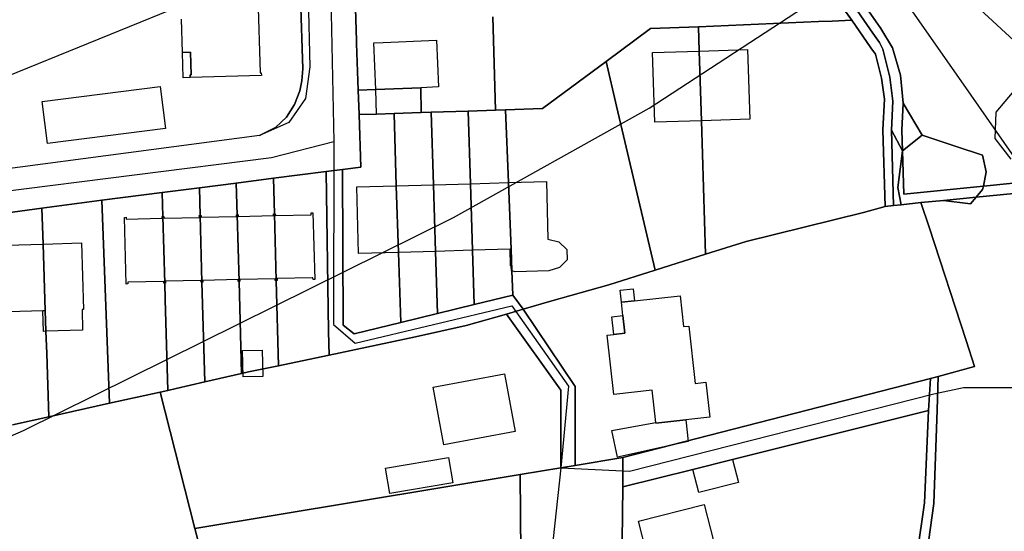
# Model space of a CAD drawing. Extents: x 577960 to 582939, y 6017202 to 6023066.
# Tile 160 of 217: x 579678 to 579810, y 6021856 to 6021925. Entities that reach past the tile are written whole.
import ezdxf

# ---------------------------------------------------------------- set-up
doc = ezdxf.new("R2010")
doc.units = 0
doc.header["$MEASUREMENT"] = 0
doc.linetypes.add('D', pattern=[0])
for name, color, linetype in [('LI__FLUR', 7, 'D'), ('LI__GEB', 7, 'Continuous'), ('LI__STRASSE', 7, 'Continuous')]:
    doc.layers.add(name, color=color, linetype=linetype)

msp = doc.modelspace()

# ---------------------------------------------------------------- linework, layer by layer
at = {"layer": 'LI__FLUR', "color": 8, "linetype": 'D', "true_color": 0x808080}
for p, q in [((579714.221, 6021968.93), (579715.94, 6021918.69)), ((579715.94, 6021918.69), (579714.221, 6021968.93)), ((579715.59, 6021966.881), (579716.899, 6021918.95)), ((579779.475, 6021944.668), (579793.789, 6021924.115)), ((579793.789, 6021924.115), (579779.475, 6021944.668)), ((579792.709, 6021923.486), (579778.565, 6021943.928)), ((579778.565, 6021943.928), (579792.709, 6021923.486)), ((579789.85, 6021925.245), (579779.555, 6021939.88)), ((579779.555, 6021939.88), (579789.85, 6021925.245)), ((579722.647, 6021937.792), (579723.177, 6021922.459)), ((579723.177, 6021922.459), (579722.647, 6021937.792)), ((579798.087, 6021935.071), (579815.1, 6021919.347)), ((579815.1, 6021919.347), (579798.087, 6021935.071)), ((579741.869, 6021913.132), (579741.52, 6021925.687)), ((579741.52, 6021925.687), (579741.869, 6021913.132)), ((579785.382, 6021925.055), (579769.209, 6021924.376)), ((579769.209, 6021924.376), (579785.382, 6021925.055)), ((579787.201, 6021925.125), (579785.382, 6021925.055)), ((579785.382, 6021925.055), (579787.201, 6021925.125)), ((579789.85, 6021925.245), (579787.201, 6021925.125)), ((579787.201, 6021925.125), (579789.85, 6021925.245)), ((579792.439, 6021921.547), (579789.85, 6021925.245)), ((579789.85, 6021925.245), (579792.439, 6021921.547)), ((579756.784, 6021919.698), (579762.771, 6021924.116)), ((579762.771, 6021924.116), (579756.784, 6021919.698)), ((579762.771, 6021924.116), (579769.209, 6021924.376)), ((579769.209, 6021924.376), (579762.771, 6021924.116)), ((579769.209, 6021924.376), (579769.309, 6021921.097)), ((579769.309, 6021921.097), (579769.209, 6021924.376)), ((579793.589, 6021922.256), (579792.709, 6021923.486)), ((579792.709, 6021923.486), (579793.589, 6021922.256)), ((579793.789, 6021924.115), (579795.338, 6021921.526)), ((579795.338, 6021921.526), (579793.789, 6021924.115)), ((579723.177, 6021922.459), (579723.187, 6021922.089)), ((579723.187, 6021922.089), (579723.177, 6021922.459)), ((579723.187, 6021922.089), (579723.407, 6021915.801)), ((579723.407, 6021915.801), (579723.187, 6021922.089)), ((579794.059, 6021921.357), (579793.589, 6021922.256)), ((579793.589, 6021922.256), (579794.059, 6021921.357)), ((579769.309, 6021921.097), (579769.608, 6021911.711)), ((579769.608, 6021911.711), (579769.309, 6021921.097)), ((579793.049, 6021920.687), (579792.439, 6021921.547)), ((579792.439, 6021921.547), (579793.049, 6021920.687)), ((579794.968, 6021917.558), (579794.059, 6021921.357)), ((579794.059, 6021921.357), (579794.968, 6021917.558)), ((579795.338, 6021921.526), (579796.408, 6021917.858)), ((579796.408, 6021917.858), (579795.338, 6021921.526)), ((579756.784, 6021919.698), (579748.197, 6021913.351)), ((579748.197, 6021913.351), (579756.784, 6021919.698)), ((579758.193, 6021913.681), (579756.784, 6021919.698)), ((579756.784, 6021919.698), (579758.193, 6021913.681)), ((579793.869, 6021917.448), (579793.049, 6021920.687)), ((579793.049, 6021920.687), (579793.869, 6021917.448)), ((579715.94, 6021918.69), (579715.82, 6021917.081)), ((579715.82, 6021917.081), (579715.94, 6021918.69)), ((579716.899, 6021918.95), (579716.32, 6021914.682)), ((579715.82, 6021917.081), (579715.52, 6021915.741)), ((579715.52, 6021915.741), (579715.82, 6021917.081)), ((579794.269, 6021914.619), (579793.869, 6021917.448)), ((579793.869, 6021917.448), (579794.269, 6021914.619)), ((579795.408, 6021914.359), (579794.968, 6021917.558)), ((579794.968, 6021917.558), (579795.408, 6021914.359)), ((579796.408, 6021917.858), (579796.788, 6021914.049)), ((579796.788, 6021914.049), (579796.408, 6021917.858)), ((579715.52, 6021915.741), (579714.82, 6021913.872)), ((579714.82, 6021913.872), (579715.52, 6021915.741)), ((579725.756, 6021915.901), (579723.407, 6021915.801)), ((579723.407, 6021915.801), (579725.756, 6021915.901)), ((579723.407, 6021915.801), (579723.527, 6021912.522)), ((579723.527, 6021912.522), (579723.407, 6021915.801)), ((579731.813, 6021916.151), (579725.756, 6021915.901)), ((579725.756, 6021915.901), (579731.813, 6021916.151)), ((579731.873, 6021912.802), (579731.813, 6021916.151)), ((579731.813, 6021916.151), (579731.873, 6021912.802)), ((579716.32, 6021914.682), (579714.06, 6021911.463)), ((579794.059, 6021910.461), (579794.269, 6021914.619)), ((579794.269, 6021914.619), (579794.059, 6021910.461)), ((579795.198, 6021910.441), (579795.408, 6021914.359)), ((579795.408, 6021914.359), (579795.198, 6021910.441)), ((579714.82, 6021913.872), (579713.751, 6021912.173)), ((579713.751, 6021912.173), (579714.82, 6021913.872)), ((579728.225, 6021912.682), (579731.873, 6021912.802)), ((579731.873, 6021912.802), (579728.225, 6021912.682)), ((579731.873, 6021912.802), (579733.213, 6021912.842)), ((579733.213, 6021912.842), (579731.873, 6021912.802)), ((579733.213, 6021912.842), (579738.211, 6021913.012)), ((579738.211, 6021913.012), (579733.213, 6021912.842)), ((579733.213, 6021912.842), (579733.523, 6021903.076)), ((579733.523, 6021903.076), (579733.213, 6021912.842)), ((579738.211, 6021913.012), (579741.869, 6021913.132)), ((579741.869, 6021913.132), (579738.211, 6021913.012)), ((579738.521, 6021903.216), (579738.211, 6021913.012)), ((579738.211, 6021913.012), (579738.521, 6021903.216)), ((579743.249, 6021913.182), (579741.869, 6021913.132)), ((579741.869, 6021913.132), (579743.249, 6021913.182)), ((579748.197, 6021913.351), (579743.249, 6021913.182)), ((579743.249, 6021913.182), (579748.197, 6021913.351)), ((579743.249, 6021913.182), (579743.629, 6021903.365)), ((579743.629, 6021903.365), (579743.249, 6021913.182)), ((579763.371, 6021891.58), (579758.193, 6021913.681)), ((579758.193, 6021913.681), (579763.371, 6021891.58)), ((579796.788, 6021914.049), (579796.618, 6021910.431)), ((579796.618, 6021910.431), (579796.788, 6021914.049)), ((579796.788, 6021914.049), (579799.317, 6021909.761)), ((579799.317, 6021909.761), (579796.788, 6021914.049)), ((579714.06, 6021911.463), (579710.112, 6021909.694)), ((579713.751, 6021912.173), (579712.281, 6021910.804)), ((579712.281, 6021910.804), (579713.751, 6021912.173)), ((579723.527, 6021912.522), (579725.886, 6021912.602)), ((579725.886, 6021912.602), (579723.527, 6021912.522)), ((579723.527, 6021912.522), (579723.777, 6021905.465)), ((579723.777, 6021905.465), (579723.527, 6021912.522)), ((579725.886, 6021912.602), (579728.225, 6021912.682)), ((579728.225, 6021912.682), (579725.886, 6021912.602)), ((579728.535, 6021902.936), (579728.225, 6021912.682)), ((579728.225, 6021912.682), (579728.535, 6021902.936)), ((579769.608, 6021911.711), (579770.168, 6021893.708)), ((579770.168, 6021893.708), (579769.608, 6021911.711)), ((579712.281, 6021910.804), (579710.112, 6021909.694)), ((579710.112, 6021909.694), (579712.281, 6021910.804)), ((579794.358, 6021900.165), (579794.059, 6021910.461)), ((579794.059, 6021910.461), (579794.358, 6021900.165)), ((579795.498, 6021900.285), (579795.198, 6021910.441)), ((579795.198, 6021910.441), (579796.688, 6021907.662)), ((579796.688, 6021907.662), (579795.198, 6021910.441)), ((579795.198, 6021910.441), (579795.498, 6021900.285)), ((579796.618, 6021910.431), (579796.688, 6021907.662)), ((579796.688, 6021907.662), (579796.618, 6021910.431)), ((579710.112, 6021909.694), (579629.984, 6021899.181)), ((579799.317, 6021909.761), (579796.688, 6021907.662)), ((579796.688, 6021907.662), (579799.317, 6021909.761)), ((579803.8, 6021908.283), (579799.317, 6021909.761)), ((579799.317, 6021909.761), (579803.8, 6021908.283)), ((579796.688, 6021907.662), (579796.068, 6021902.714)), ((579796.068, 6021902.714), (579796.688, 6021907.662)), ((579796.857, 6021901.824), (579796.688, 6021907.662)), ((579796.688, 6021907.662), (579796.857, 6021901.824)), ((579807.473, 6021907.072), (579803.8, 6021908.283)), ((579803.8, 6021908.283), (579807.473, 6021907.072)), ((579807.973, 6021904.803), (579807.473, 6021907.072)), ((579807.473, 6021907.072), (579807.973, 6021904.803)), ((579711.981, 6021903.946), (579719.068, 6021904.846)), ((579719.068, 6021904.846), (579711.981, 6021903.946)), ((579719.068, 6021904.846), (579721.298, 6021905.136)), ((579721.298, 6021905.136), (579719.068, 6021904.846)), ((579719.068, 6021904.846), (579719.418, 6021883.304)), ((579719.418, 6021883.304), (579719.068, 6021904.846)), ((579723.777, 6021905.465), (579721.298, 6021905.136)), ((579721.298, 6021905.136), (579723.777, 6021905.465)), ((579721.298, 6021905.136), (579721.357, 6021884.164)), ((579721.357, 6021884.164), (579721.298, 6021905.136)), ((579706.983, 6021903.307), (579711.981, 6021903.946)), ((579711.981, 6021903.946), (579706.983, 6021903.307)), ((579712.111, 6021899.158), (579711.981, 6021903.946)), ((579711.981, 6021903.946), (579712.111, 6021899.158)), ((579807.573, 6021902.884), (579807.973, 6021904.803)), ((579807.973, 6021904.803), (579807.573, 6021902.884)), ((579697.017, 6021902.048), (579702.015, 6021902.677)), ((579702.015, 6021902.677), (579697.017, 6021902.048)), ((579702.015, 6021902.677), (579706.983, 6021903.307)), ((579706.983, 6021903.307), (579702.015, 6021902.677)), ((579702.115, 6021898.919), (579702.015, 6021902.677)), ((579702.015, 6021902.677), (579702.115, 6021898.919)), ((579707.103, 6021899.038), (579706.983, 6021903.307)), ((579706.983, 6021903.307), (579707.103, 6021899.038)), ((579728.824, 6021893.95), (579728.535, 6021902.936)), ((579728.535, 6021902.936), (579728.824, 6021893.95)), ((579733.523, 6021903.076), (579733.812, 6021894.09)), ((579733.812, 6021894.09), (579733.523, 6021903.076)), ((579738.8, 6021894.239), (579738.521, 6021903.216)), ((579738.521, 6021903.216), (579738.8, 6021894.239)), ((579743.629, 6021903.365), (579743.978, 6021894.389)), ((579743.978, 6021894.389), (579743.629, 6021903.365)), ((579796.068, 6021902.714), (579796.508, 6021900.385)), ((579796.508, 6021900.385), (579796.068, 6021902.714)), ((579807.573, 6021902.884), (579796.857, 6021901.824)), ((579796.857, 6021901.824), (579807.573, 6021902.884)), ((579806.594, 6021901.384), (579807.473, 6021902.424)), ((579807.473, 6021902.424), (579806.594, 6021901.384)), ((579807.473, 6021902.424), (579807.573, 6021902.884)), ((579807.573, 6021902.884), (579807.473, 6021902.424)), ((579811.602, 6021903.283), (579807.573, 6021902.884)), ((579807.573, 6021902.884), (579811.602, 6021903.283)), ((579688.86, 6021901.008), (579680.804, 6021899.929)), ((579680.804, 6021899.929), (579688.86, 6021901.008)), ((579688.86, 6021901.008), (579697.017, 6021902.048)), ((579697.017, 6021902.048), (579688.86, 6021901.008)), ((579689.93, 6021873.629), (579688.86, 6021901.008)), ((579688.86, 6021901.008), (579689.93, 6021873.629)), ((579697.107, 6021898.799), (579697.017, 6021902.048)), ((579697.017, 6021902.048), (579697.107, 6021898.799)), ((579802.215, 6021900.954), (579799.177, 6021900.685)), ((579799.177, 6021900.685), (579802.215, 6021900.954)), ((579802.215, 6021900.954), (579806.594, 6021901.384)), ((579806.594, 6021901.384), (579802.215, 6021900.954)), ((579805.854, 6021900.515), (579802.215, 6021900.954)), ((579802.215, 6021900.954), (579805.854, 6021900.515)), ((579806.594, 6021901.384), (579805.854, 6021900.515)), ((579805.854, 6021900.515), (579806.594, 6021901.384)), ((579811.662, 6021901.904), (579806.594, 6021901.384)), ((579806.594, 6021901.384), (579811.662, 6021901.904)), ((579675.875, 6021899.259), (579680.804, 6021899.929)), ((579680.804, 6021899.929), (579675.875, 6021899.259)), ((579680.804, 6021899.929), (579680.963, 6021895.091)), ((579680.963, 6021895.091), (579680.804, 6021899.929)), ((579791.42, 6021899.345), (579794.358, 6021900.165)), ((579794.358, 6021900.165), (579791.42, 6021899.345)), ((579795.498, 6021900.285), (579794.358, 6021900.165)), ((579794.358, 6021900.165), (579795.498, 6021900.285)), ((579796.508, 6021900.385), (579795.498, 6021900.285)), ((579795.498, 6021900.285), (579796.508, 6021900.385)), ((579799.177, 6021900.685), (579796.508, 6021900.385)), ((579796.508, 6021900.385), (579799.177, 6021900.685)), ((579799.177, 6021900.685), (579800.266, 6021897.346)), ((579800.266, 6021897.346), (579799.177, 6021900.685)), ((579697.357, 6021889.822), (579697.107, 6021898.799)), ((579697.107, 6021898.799), (579697.357, 6021889.822)), ((579702.365, 6021889.942), (579702.115, 6021898.919)), ((579702.115, 6021898.919), (579702.365, 6021889.942)), ((579707.353, 6021890.052), (579707.103, 6021899.038)), ((579707.103, 6021899.038), (579707.353, 6021890.052)), ((579712.361, 6021890.172), (579712.111, 6021899.158)), ((579712.111, 6021899.158), (579712.361, 6021890.172)), ((579775.636, 6021895.408), (579791.42, 6021899.345)), ((579791.42, 6021899.345), (579775.636, 6021895.408)), ((579800.266, 6021897.346), (579805.244, 6021882.072)), ((579805.244, 6021882.072), (579800.266, 6021897.346)), ((579680.963, 6021895.091), (579681.273, 6021886.115)), ((579681.273, 6021886.115), (579680.963, 6021895.091)), ((579739.03, 6021886.942), (579738.8, 6021894.239)), ((579738.8, 6021894.239), (579739.03, 6021886.942)), ((579743.978, 6021894.389), (579744.088, 6021891.46)), ((579744.088, 6021891.46), (579743.978, 6021894.389)), ((579770.168, 6021893.708), (579775.636, 6021895.408)), ((579775.636, 6021895.408), (579770.168, 6021893.708)), ((579729.124, 6021884.524), (579728.824, 6021893.95)), ((579728.824, 6021893.95), (579729.124, 6021884.524)), ((579733.812, 6021894.09), (579734.082, 6021885.733)), ((579734.082, 6021885.733), (579733.812, 6021894.09)), ((579770.168, 6021893.708), (579763.371, 6021891.58)), ((579763.371, 6021891.58), (579770.168, 6021893.708)), ((579757.163, 6021889.611), (579763.371, 6021891.58)), ((579763.371, 6021891.58), (579757.163, 6021889.611)), ((579744.088, 6021891.46), (579744.218, 6021888.212)), ((579744.218, 6021888.212), (579744.088, 6021891.46)), ((579697.417, 6021887.623), (579697.357, 6021889.822)), ((579697.357, 6021889.822), (579697.417, 6021887.623)), ((579702.735, 6021876.498), (579702.365, 6021889.942)), ((579702.365, 6021889.942), (579702.735, 6021876.498)), ((579707.693, 6021877.637), (579707.353, 6021890.052)), ((579707.353, 6021890.052), (579707.693, 6021877.637)), ((579712.671, 6021878.696), (579712.361, 6021890.172)), ((579712.361, 6021890.172), (579712.671, 6021878.696)), ((579749.466, 6021887.432), (579757.163, 6021889.611)), ((579757.163, 6021889.611), (579749.466, 6021887.432)), ((579697.757, 6021875.358), (579697.417, 6021887.623)), ((579697.417, 6021887.623), (579697.757, 6021875.358)), ((579739.03, 6021886.942), (579744.218, 6021888.212)), ((579744.218, 6021888.212), (579739.03, 6021886.942)), ((579744.218, 6021888.212), (579745.598, 6021886.302)), ((579745.598, 6021886.302), (579744.218, 6021888.212)), ((579734.082, 6021885.733), (579739.03, 6021886.942)), ((579739.03, 6021886.942), (579734.082, 6021885.733)), ((579743.359, 6021885.643), (579745.598, 6021886.302)), ((579745.598, 6021886.302), (579743.359, 6021885.643)), ((579745.598, 6021886.302), (579749.466, 6021887.432)), ((579749.466, 6021887.432), (579745.598, 6021886.302)), ((579745.598, 6021886.302), (579752.625, 6021875.896)), ((579752.625, 6021875.896), (579745.598, 6021886.302)), ((579681.273, 6021886.115), (579681.363, 6021883.326)), ((579681.363, 6021883.326), (579681.273, 6021886.115)), ((579734.082, 6021885.733), (579729.124, 6021884.524)), ((579729.124, 6021884.524), (579734.082, 6021885.733)), ((579737.941, 6021884.093), (579743.359, 6021885.643)), ((579743.359, 6021885.643), (579737.941, 6021884.093)), ((579743.359, 6021885.643), (579750.696, 6021875.406)), ((579750.696, 6021875.406), (579743.359, 6021885.643)), ((579721.357, 6021884.164), (579722.877, 6021882.994)), ((579722.877, 6021882.994), (579721.357, 6021884.164)), ((579722.877, 6021882.994), (579729.124, 6021884.524)), ((579729.124, 6021884.524), (579722.877, 6021882.994)), ((579731.113, 6021882.604), (579737.941, 6021884.093)), ((579737.941, 6021884.093), (579731.113, 6021882.604)), ((579681.363, 6021883.326), (579681.463, 6021880.357)), ((579681.463, 6021880.357), (579681.363, 6021883.326)), ((579719.418, 6021883.304), (579719.478, 6021880.126)), ((579719.478, 6021880.126), (579719.418, 6021883.304)), ((579719.478, 6021880.126), (579731.113, 6021882.604)), ((579731.113, 6021882.604), (579719.478, 6021880.126)), ((579805.244, 6021882.072), (579806.384, 6021878.563)), ((579806.384, 6021878.563), (579805.244, 6021882.072)), ((579681.463, 6021880.357), (579681.763, 6021871.82)), ((579681.763, 6021871.82), (579681.463, 6021880.357)), ((579718.418, 6021879.896), (579712.671, 6021878.696)), ((579712.671, 6021878.696), (579718.418, 6021879.896)), ((579719.478, 6021880.126), (579718.418, 6021879.896)), ((579718.418, 6021879.896), (579719.478, 6021880.126)), ((579712.671, 6021878.696), (579708.642, 6021877.857)), ((579708.642, 6021877.857), (579712.671, 6021878.696)), ((579806.384, 6021878.563), (579801.505, 6021877.254)), ((579801.505, 6021877.254), (579806.384, 6021878.563)), ((579707.693, 6021877.637), (579702.735, 6021876.498)), ((579702.735, 6021876.498), (579707.693, 6021877.637)), ((579708.642, 6021877.857), (579707.693, 6021877.637)), ((579707.693, 6021877.637), (579708.642, 6021877.857)), ((579800.446, 6021876.964), (579801.505, 6021877.254)), ((579801.505, 6021877.254), (579800.446, 6021876.964)), ((579801.505, 6021877.254), (579801.355, 6021872.756)), ((579801.355, 6021872.756), (579801.505, 6021877.254)), ((579702.735, 6021876.498), (579698.906, 6021875.618)), ((579698.906, 6021875.618), (579702.735, 6021876.498)), ((579752.625, 6021875.896), (579752.605, 6021865.251)), ((579752.605, 6021865.251), (579752.625, 6021875.896)), ((579759.042, 6021866.32), (579800.446, 6021876.964)), ((579800.446, 6021876.964), (579759.042, 6021866.32)), ((579800.446, 6021876.964), (579800.196, 6021872.676)), ((579800.196, 6021872.676), (579800.446, 6021876.964)), ((579696.757, 6021875.138), (579689.93, 6021873.629)), ((579689.93, 6021873.629), (579696.757, 6021875.138)), ((579697.757, 6021875.358), (579696.757, 6021875.138)), ((579696.757, 6021875.138), (579697.757, 6021875.358)), ((579701.415, 6021856.776), (579696.757, 6021875.138)), ((579696.757, 6021875.138), (579701.415, 6021856.776)), ((579698.906, 6021875.618), (579697.757, 6021875.358)), ((579697.757, 6021875.358), (579698.906, 6021875.618)), ((579750.696, 6021875.406), (579750.675, 6021864.931)), ((579750.675, 6021864.931), (579750.696, 6021875.406)), ((579681.763, 6021871.82), (579689.93, 6021873.629)), ((579689.93, 6021873.629), (579681.763, 6021871.82)), ((579681.763, 6021871.82), (579676.845, 6021870.721)), ((579676.845, 6021870.721), (579681.763, 6021871.82)), ((579773.806, 6021866.059), (579800.196, 6021872.676)), ((579800.196, 6021872.676), (579773.806, 6021866.059)), ((579800.196, 6021872.676), (579799.666, 6021860.201)), ((579799.666, 6021860.201), (579800.196, 6021872.676)), ((579801.355, 6021872.756), (579800.906, 6021860.121)), ((579800.906, 6021860.121), (579801.355, 6021872.756)), ((579750.675, 6021864.931), (579752.605, 6021865.251)), ((579752.605, 6021865.251), (579750.675, 6021864.931)), ((579752.605, 6021865.251), (579759.042, 6021866.32)), ((579759.042, 6021866.32), (579752.605, 6021865.251)), ((579759.042, 6021866.32), (579759.012, 6021862.351)), ((579759.012, 6021862.351), (579759.042, 6021866.32)), ((579768.458, 6021864.72), (579773.806, 6021866.059)), ((579773.806, 6021866.059), (579768.458, 6021864.72)), ((579745.208, 6021864.021), (579701.415, 6021856.776)), ((579701.415, 6021856.776), (579745.208, 6021864.021)), ((579750.675, 6021864.931), (579745.208, 6021864.021)), ((579745.208, 6021864.021), (579750.675, 6021864.931)), ((579745.208, 6021864.021), (579745.367, 6021840.741)), ((579745.367, 6021840.741), (579745.208, 6021864.021)), ((579759.012, 6021862.351), (579768.458, 6021864.72)), ((579768.458, 6021864.72), (579759.012, 6021862.351)), ((579758.922, 6021855.074), (579759.012, 6021862.351)), ((579759.012, 6021862.351), (579758.922, 6021855.074)), ((579799.666, 6021860.201), (579798.496, 6021852.094)), ((579798.496, 6021852.094), (579799.666, 6021860.201)), ((579800.906, 6021860.121), (579799.966, 6021853.224)), ((579799.966, 6021853.224), (579800.906, 6021860.121)), ((579706.083, 6021838.393), (579701.415, 6021856.776)), ((579701.415, 6021856.776), (579706.083, 6021838.393))]:
    msp.add_line(p, q, dxfattribs=at)
at = {"layer": 'LI__GEB', "color": 5, "linetype": 'D', "true_color": 0x0000ff}
for p, q in [((579709.622, 6021937.983), (579710.202, 6021918.171)), ((579699.736, 6021920.9), (579699.596, 6021925.398)), ((579725.506, 6021922.189), (579726.776, 6021922.238)), ((579725.756, 6021915.901), (579725.506, 6021922.189)), ((579726.776, 6021922.238), (579733.963, 6021922.548)), ((579733.963, 6021922.548), (579734.232, 6021916.261)), ((579700.836, 6021920.94), (579699.736, 6021920.9)), ((579700.916, 6021917.901), (579700.836, 6021920.94)), ((579763.041, 6021920.888), (579769.309, 6021921.097)), ((579763.351, 6021911.512), (579763.041, 6021920.888)), ((579769.309, 6021921.097), (579775.806, 6021921.307)), ((579769.608, 6021911.711), (579769.309, 6021921.097)), ((579769.309, 6021921.097), (579769.608, 6021911.711)), ((579775.806, 6021921.307), (579776.116, 6021911.931)), ((579710.202, 6021918.171), (579710.352, 6021918.171)), ((579710.352, 6021918.171), (579710.362, 6021917.811)), ((579700.786, 6021917.891), (579700.916, 6021917.901)), ((579700.796, 6021917.531), (579700.786, 6021917.891)), ((579710.362, 6021917.811), (579700.796, 6021917.531)), ((579680.854, 6021914.273), (579696.727, 6021916.302)), ((579696.727, 6021916.302), (579697.447, 6021910.654)), ((579725.756, 6021915.901), (579731.813, 6021916.151)), ((579731.813, 6021916.151), (579725.756, 6021915.901)), ((579725.886, 6021912.602), (579725.756, 6021915.901)), ((579734.232, 6021916.261), (579731.813, 6021916.151)), ((579731.813, 6021916.151), (579731.873, 6021912.802)), ((579681.573, 6021908.625), (579680.854, 6021914.273)), ((579731.873, 6021912.802), (579728.225, 6021912.682)), ((579728.225, 6021912.682), (579725.886, 6021912.602)), ((579769.608, 6021911.711), (579763.351, 6021911.512)), ((579776.116, 6021911.931), (579769.608, 6021911.711)), ((579697.447, 6021910.654), (579681.573, 6021908.625)), ((579743.629, 6021903.365), (579748.737, 6021903.515)), ((579748.737, 6021903.515), (579748.956, 6021895.748)), ((579723.197, 6021902.776), (579728.535, 6021902.936)), ((579723.457, 6021893.79), (579723.197, 6021902.776)), ((579728.535, 6021902.936), (579733.523, 6021903.076)), ((579728.535, 6021902.936), (579728.824, 6021893.95)), ((579728.824, 6021893.95), (579728.535, 6021902.936)), ((579733.523, 6021903.076), (579738.521, 6021903.216)), ((579733.523, 6021903.076), (579733.812, 6021894.09)), ((579733.812, 6021894.09), (579733.523, 6021903.076)), ((579738.521, 6021903.216), (579743.629, 6021903.365)), ((579738.521, 6021903.216), (579738.8, 6021894.239)), ((579738.8, 6021894.239), (579738.521, 6021903.216)), ((579743.629, 6021903.365), (579743.978, 6021894.389)), ((579743.978, 6021894.389), (579743.629, 6021903.365)), ((579691.929, 6021898.679), (579692.169, 6021898.689)), ((579692.139, 6021889.693), (579691.929, 6021898.679)), ((579692.169, 6021898.689), (579692.169, 6021898.449)), ((579692.169, 6021898.449), (579697.017, 6021898.559)), ((579697.017, 6021898.559), (579697.007, 6021898.799)), ((579697.007, 6021898.799), (579697.107, 6021898.799)), ((579697.107, 6021898.799), (579697.247, 6021898.809)), ((579697.357, 6021889.822), (579697.107, 6021898.799)), ((579697.107, 6021898.799), (579697.357, 6021889.822)), ((579697.247, 6021898.809), (579697.257, 6021898.569)), ((579697.257, 6021898.569), (579702.015, 6021898.679)), ((579702.015, 6021898.679), (579702.005, 6021898.919)), ((579702.005, 6021898.919), (579702.115, 6021898.919)), ((579702.115, 6021898.919), (579702.245, 6021898.929)), ((579702.115, 6021898.919), (579702.365, 6021889.942)), ((579702.365, 6021889.942), (579702.115, 6021898.919)), ((579702.245, 6021898.929), (579702.255, 6021898.689)), ((579702.255, 6021898.689), (579707.003, 6021898.799)), ((579707.003, 6021898.799), (579707.003, 6021899.038)), ((579707.003, 6021899.038), (579707.103, 6021899.038)), ((579707.103, 6021899.038), (579707.243, 6021899.048)), ((579707.103, 6021899.038), (579707.353, 6021890.052)), ((579707.353, 6021890.052), (579707.103, 6021899.038)), ((579707.243, 6021899.048), (579707.243, 6021898.809)), ((579707.243, 6021898.809), (579712.011, 6021898.918)), ((579712.011, 6021898.918), (579712.001, 6021899.158)), ((579712.001, 6021899.158), (579712.111, 6021899.158)), ((579712.111, 6021899.158), (579712.241, 6021899.168)), ((579712.361, 6021890.172), (579712.111, 6021899.158)), ((579712.111, 6021899.158), (579712.361, 6021890.172)), ((579712.241, 6021899.168), (579712.251, 6021898.928)), ((579712.251, 6021898.928), (579717.089, 6021899.038)), ((579717.079, 6021899.278), (579717.309, 6021899.288)), ((579717.089, 6021899.038), (579717.079, 6021899.278)), ((579717.309, 6021899.288), (579717.559, 6021890.302)), ((579748.956, 6021895.748), (579750.416, 6021895.398)), ((579676.025, 6021894.941), (579680.963, 6021895.091)), ((579680.963, 6021895.091), (579686.141, 6021895.251)), ((579681.273, 6021886.115), (579680.963, 6021895.091)), ((579680.963, 6021895.091), (579681.273, 6021886.115)), ((579686.141, 6021895.251), (579686.421, 6021886.264)), ((579738.8, 6021894.239), (579733.812, 6021894.09)), ((579743.848, 6021894.389), (579738.8, 6021894.239)), ((579743.918, 6021892.13), (579743.848, 6021894.389)), ((579743.978, 6021894.389), (579744.088, 6021891.46)), ((579744.088, 6021891.46), (579743.978, 6021894.389)), ((579750.416, 6021895.398), (579751.485, 6021894.369)), ((579751.485, 6021894.369), (579751.525, 6021892.979)), ((579728.824, 6021893.95), (579723.457, 6021893.79)), ((579733.812, 6021894.09), (579728.824, 6021893.95)), ((579751.525, 6021892.979), (579750.516, 6021891.93)), ((579744.018, 6021892.13), (579743.918, 6021892.13)), ((579744.038, 6021891.47), (579744.018, 6021892.13)), ((579750.516, 6021891.93), (579749.086, 6021891.47)), ((579707.233, 6021890.292), (579702.465, 6021890.182)), ((579707.233, 6021890.052), (579707.233, 6021890.292)), ((579712.231, 6021890.412), (579707.473, 6021890.302)), ((579707.473, 6021890.302), (579707.483, 6021890.062)), ((579712.241, 6021890.172), (579712.231, 6021890.412)), ((579717.219, 6021890.532), (579712.471, 6021890.422)), ((579712.471, 6021890.422), (579712.481, 6021890.182)), ((579717.309, 6021890.532), (579717.219, 6021890.532)), ((579717.319, 6021890.292), (579717.309, 6021890.532)), ((579717.559, 6021890.302), (579717.319, 6021890.292)), ((579744.088, 6021891.46), (579744.038, 6021891.47)), ((579744.528, 6021891.34), (579744.088, 6021891.46)), ((579749.086, 6021891.47), (579744.528, 6021891.34)), ((579692.379, 6021889.703), (579692.139, 6021889.693)), ((579697.217, 6021890.052), (579692.369, 6021889.943)), ((579692.369, 6021889.943), (579692.379, 6021889.703)), ((579697.217, 6021889.812), (579697.217, 6021890.052)), ((579697.357, 6021889.822), (579697.217, 6021889.812)), ((579697.457, 6021889.822), (579697.357, 6021889.822)), ((579702.225, 6021890.172), (579697.457, 6021890.062)), ((579697.457, 6021890.062), (579697.457, 6021889.822)), ((579702.235, 6021889.942), (579702.225, 6021890.172)), ((579702.365, 6021889.942), (579702.235, 6021889.942)), ((579702.475, 6021889.942), (579702.365, 6021889.942)), ((579702.465, 6021890.182), (579702.475, 6021889.942)), ((579707.353, 6021890.052), (579707.233, 6021890.052)), ((579707.483, 6021890.062), (579707.353, 6021890.052)), ((579712.361, 6021890.172), (579712.241, 6021890.172)), ((579712.481, 6021890.182), (579712.361, 6021890.172)), ((579760.582, 6021887.431), (579766.769, 6021888.101)), ((579766.769, 6021888.101), (579767.209, 6021883.963)), ((579758.832, 6021887.241), (579760.582, 6021887.431)), ((579759.032, 6021885.442), (579758.832, 6021887.241)), ((579680.943, 6021886.105), (579676.335, 6021885.965)), ((579680.943, 6021886.105), (579681.273, 6021886.115)), ((579681.273, 6021886.115), (579680.943, 6021886.105)), ((579681.033, 6021883.316), (579680.943, 6021886.105)), ((579686.421, 6021886.264), (579686.221, 6021886.264)), ((579686.221, 6021886.264), (579686.301, 6021883.475)), ((579759.292, 6021883.073), (579759.032, 6021885.442)), ((579767.209, 6021883.963), (579767.909, 6021884.032)), ((579767.909, 6021884.032), (579768.768, 6021876.306)), ((579681.363, 6021883.326), (579681.033, 6021883.316)), ((579686.301, 6021883.475), (579681.363, 6021883.326)), ((579756.913, 6021882.803), (579757.813, 6021882.913)), ((579757.813, 6021874.806), (579756.913, 6021882.803)), ((579757.813, 6021882.913), (579759.292, 6021883.073)), ((579707.803, 6021880.726), (579710.472, 6021880.786)), ((579707.893, 6021877.177), (579707.803, 6021880.726)), ((579710.472, 6021880.786), (579710.561, 6021877.247)), ((579710.561, 6021877.247), (579707.893, 6021877.177)), ((579733.502, 6021875.807), (579743.099, 6021877.596)), ((579743.099, 6021877.596), (579744.548, 6021869.839)), ((579734.952, 6021868.05), (579733.502, 6021875.807)), ((579768.768, 6021876.306), (579770.208, 6021876.465)), ((579770.208, 6021876.465), (579770.728, 6021871.747)), ((579763.001, 6021875.386), (579757.813, 6021874.806)), ((579763.48, 6021871.058), (579763.001, 6021875.386)), ((579770.728, 6021871.747), (579767.529, 6021871.398)), ((579758.253, 6021870.098), (579763.48, 6021871.058)), ((579763.49, 6021870.958), (579763.48, 6021871.058)), ((579763.48, 6021871.058), (579763.49, 6021870.958)), ((579767.529, 6021871.398), (579763.49, 6021870.958)), ((579763.49, 6021870.958), (579767.529, 6021871.398)), ((579767.529, 6021871.398), (579767.839, 6021868.469)), ((579744.548, 6021869.839), (579734.952, 6021868.05)), ((579757.533, 6021869.968), (579758.253, 6021870.098)), ((579758.332, 6021866.38), (579757.533, 6021869.968)), ((579767.839, 6021868.469), (579758.332, 6021866.38)), ((579727.085, 6021864.882), (579735.571, 6021866.311)), ((579735.571, 6021866.311), (579736.151, 6021862.902)), ((579768.458, 6021864.72), (579773.806, 6021866.059)), ((579773.806, 6021866.059), (579774.586, 6021862.951)), ((579727.655, 6021861.473), (579727.085, 6021864.882)), ((579769.248, 6021861.611), (579768.458, 6021864.72)), ((579736.151, 6021862.902), (579727.655, 6021861.473)), ((579774.586, 6021862.951), (579769.248, 6021861.611)), ((579761.151, 6021857.753), (579769.998, 6021859.992)), ((579769.998, 6021859.992), (579771.947, 6021852.285)), ((579763.1, 6021850.056), (579761.151, 6021857.753))]:
    msp.add_line(p, q, dxfattribs=at)
at = {"layer": 'LI__GEB', "color": 5, "linetype": 'D', "true_color": 0x0100ff}
for p, q in [((579699.736, 6021920.9), (579700.836, 6021920.94)), ((579699.846, 6021917.501), (579699.736, 6021920.9)), ((579700.836, 6021920.94), (579700.916, 6021917.901)), ((579700.796, 6021917.531), (579699.846, 6021917.501)), ((579700.916, 6021917.901), (579700.786, 6021917.891)), ((579700.786, 6021917.891), (579700.796, 6021917.531)), ((579758.653, 6021888.851), (579760.402, 6021889.041)), ((579760.402, 6021889.041), (579760.582, 6021887.431)), ((579758.832, 6021887.241), (579758.653, 6021888.851)), ((579760.582, 6021887.431), (579758.832, 6021887.241)), ((579757.543, 6021885.282), (579759.032, 6021885.442)), ((579757.813, 6021882.913), (579757.543, 6021885.282)), ((579759.032, 6021885.442), (579759.292, 6021883.073)), ((579759.292, 6021883.073), (579757.813, 6021882.913))]:
    msp.add_line(p, q, dxfattribs=at)
at = {"layer": 'LI__STRASSE', "color": 251, "linetype": 'D', "true_color": 0x656464}
for p, q in [((579718.754, 6021969.643), (579720.138, 6021908.884)), ((579809.319, 6021912.854), (579824.749, 6021931.291)), ((579809.15, 6021909.304), (579809.319, 6021912.854)), ((579711.734, 6021906.74), (579720.138, 6021908.884)), ((579720.138, 6021908.884), (579720.077, 6021884.258)), ((579811.329, 6021906.544), (579809.15, 6021909.304)), ((579620.848, 6021895.245), (579711.734, 6021906.74)), ((579722.988, 6021881.744), (579744.088, 6021886.771)), ((579744.088, 6021886.771), (579751.695, 6021875.923)), ((579720.077, 6021884.258), (579722.988, 6021881.744)), ((579751.695, 6021875.923), (579750.675, 6021864.931)), ((579800.889, 6021874.92), (579804.902, 6021875.775)), ((579804.902, 6021875.775), (579822.51, 6021875.775)), ((579759.917, 6021864.495), (579800.889, 6021874.92)), ((579750.675, 6021864.931), (579747.876, 6021839.403)), ((579750.675, 6021864.931), (579759.917, 6021864.495))]:
    msp.add_line(p, q, dxfattribs=at)
at = {"layer": 'LI__STRASSE', "color": 251, "linetype": 'D', "true_color": 0x646464}
for p, q in [((579762.579, 6021913.387), (579793.175, 6021933.402)), ((579793.175, 6021933.402), (579805.906, 6021915.134)), ((579643.622, 6021904.451), (579705.399, 6021929.638)), ((579805.906, 6021915.134), (579834.7, 6021873.553)), ((579736.235, 6021898.651), (579762.579, 6021913.387)), ((579678.35, 6021869.974), (579736.235, 6021898.651)), ((579640.311, 6021853.314), (579678.35, 6021869.974))]:
    msp.add_line(p, q, dxfattribs=at)

doc.saveas('drawing.dxf')
